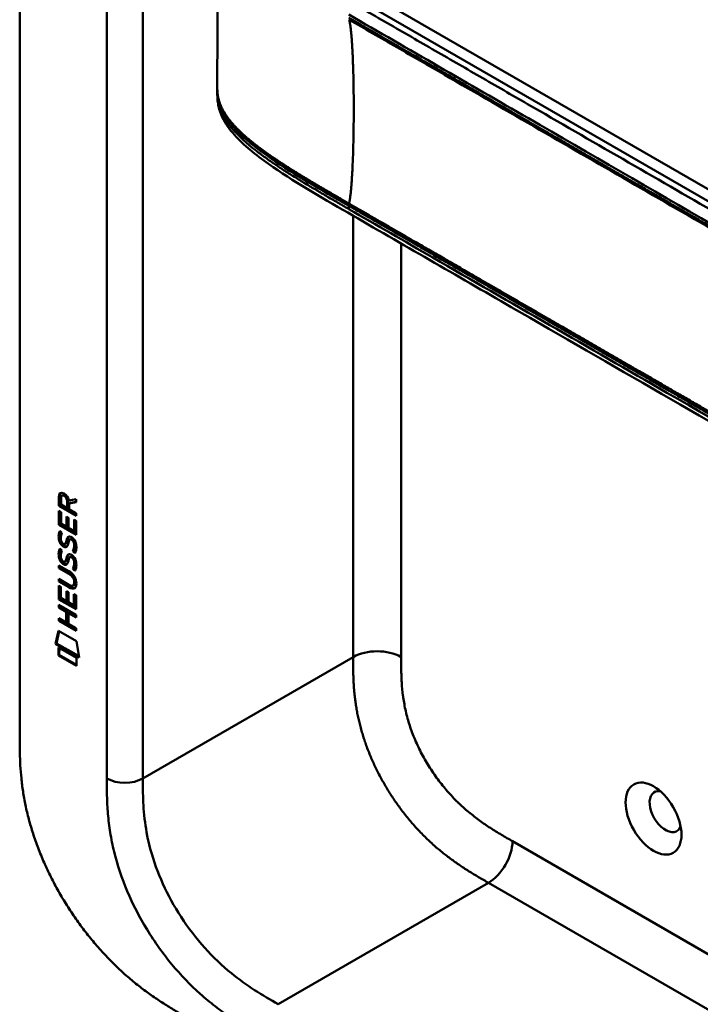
# Model space of a CAD drawing. Header units: millimetres. Extents: x 20 to 833, y 20 to 574.
# Tile 2 of 15: x 173 to 205, y 68 to 115. Entities that reach past the tile are written whole.
import ezdxf

# ---------------------------------------------------------------- set-up
doc = ezdxf.new("R2010")
doc.units = ezdxf.units.MM
doc.header["$LTSCALE"] = 2
doc.layers.add('Sichtbare Kanten(DIN)', color=7, linetype='Continuous', lineweight=50)
doc.layers.add('Sichtbare tangentiale Kanten(DIN)', color=7, linetype='Continuous', lineweight=50)

msp = doc.modelspace()

# ---------------------------------------------------------------- linework, layer by layer
at = {"layer": 'Sichtbare Kanten(DIN)'}
for p, q in [((172.675, 81.013), (172.675, 143.535)), ((221.146, 97.435), (189.379, 115.776)), ((181.979, 111.21), (181.979, 111.349)), ((174.524, 92.227), (174.567, 92.252)), ((174.566, 91.823), (174.567, 92.252)), ((174.668, 92.281), (174.71, 92.306)), ((174.524, 91.798), (174.524, 92.227)), ((174.524, 91.798), (174.566, 91.823)), ((175.332, 91.331), (174.524, 91.798)), ((175.332, 91.38), (174.566, 91.823)), ((174.623, 92.156), (174.623, 91.866)), ((174.623, 91.866), (174.91, 91.699)), ((174.91, 91.699), (174.911, 91.989)), ((174.953, 91.724), (174.953, 92.014)), ((174.995, 92.059), (175.333, 92.122)), ((175.333, 91.98), (175.009, 91.92)), ((175.009, 91.92), (175.052, 91.944)), ((175.009, 91.92), (175.009, 91.642)), ((175.333, 91.996), (175.052, 91.944)), ((175.333, 92.122), (175.333, 91.98)), ((174.523, 90.907), (174.523, 91.561)), ((174.523, 91.561), (174.622, 91.504)), ((174.565, 90.932), (174.566, 91.537)), ((174.622, 91.504), (174.622, 90.973)), ((174.91, 91.699), (174.953, 91.724)), ((175.009, 91.642), (175.332, 91.455)), ((175.332, 91.455), (175.332, 91.331)), ((174.523, 90.907), (174.565, 90.932)), ((175.331, 90.44), (174.523, 90.907)), ((175.332, 90.489), (174.565, 90.932)), ((174.622, 90.973), (174.875, 90.827)), ((174.875, 90.827), (174.875, 91.299)), ((174.875, 91.299), (174.974, 91.242)), ((174.875, 90.827), (174.917, 90.851)), ((174.917, 90.851), (174.917, 91.275)), ((174.974, 91.242), (174.973, 90.77)), ((175.233, 91.157), (175.332, 91.1)), ((175.233, 90.62), (175.233, 91.157)), ((175.275, 90.644), (175.276, 91.133)), ((175.332, 91.1), (175.331, 90.44)), ((174.572, 90.626), (174.667, 90.538)), ((174.973, 90.77), (175.233, 90.62)), ((175.233, 90.62), (175.275, 90.644)), ((174.627, 90.159), (174.629, 90.153)), ((174.809, 90.005), (174.851, 90.03)), ((174.812, 90.007), (174.854, 90.032)), ((174.821, 90.016), (174.824, 90.019)), ((174.863, 90.04), (174.866, 90.044)), ((175.043, 90.224), (175.086, 90.249)), ((175.117, 90.212), (175.114, 90.214)), ((175.117, 90.212), (175.159, 90.237)), ((175.159, 90.237), (175.156, 90.239)), ((174.571, 89.795), (174.667, 89.707)), ((175.171, 89.664), (175.214, 89.689)), ((174.522, 88.997), (174.987, 88.728)), ((174.522, 88.874), (174.522, 88.997)), ((174.627, 89.328), (174.629, 89.321)), ((174.808, 89.174), (174.851, 89.199)), ((174.811, 89.176), (174.854, 89.2)), ((174.82, 89.184), (174.823, 89.188)), ((174.862, 89.209), (174.865, 89.213)), ((175.043, 89.393), (175.085, 89.417)), ((175.116, 89.381), (175.113, 89.383)), ((175.116, 89.381), (175.159, 89.406)), ((175.159, 89.406), (175.156, 89.407)), ((174.522, 88.874), (174.564, 88.898)), ((174.994, 88.601), (174.522, 88.874)), ((174.564, 88.898), (174.564, 88.973)), ((175.036, 88.625), (174.564, 88.898)), ((175.171, 88.833), (175.213, 88.857)), ((174.521, 88.242), (174.521, 88.365)), ((174.521, 88.365), (174.993, 88.092)), ((174.521, 88.242), (174.564, 88.267)), ((174.987, 87.973), (174.521, 88.242)), ((174.564, 88.267), (174.564, 88.341)), ((175.029, 87.998), (174.564, 88.267)), ((175.188, 88.052), (175.23, 88.076)), ((175.243, 88.201), (175.243, 88.204)), ((175.285, 88.225), (175.285, 88.228)), ((174.521, 88.056), (174.62, 87.999)), ((174.521, 87.402), (174.521, 88.056)), ((174.563, 87.426), (174.563, 88.031)), ((174.62, 87.999), (174.619, 87.468)), ((174.872, 87.321), (174.873, 87.794)), ((174.873, 87.794), (174.971, 87.737)), ((174.915, 87.346), (174.915, 87.769)), ((174.971, 87.737), (174.971, 87.264)), ((175.231, 87.652), (175.33, 87.595)), ((175.231, 87.114), (175.231, 87.652)), ((175.273, 87.139), (175.273, 87.627)), ((174.52, 87.143), (175.329, 86.675)), ((174.52, 87.02), (174.52, 87.143)), ((174.521, 87.402), (174.563, 87.426)), ((175.329, 86.934), (174.521, 87.402)), ((175.329, 86.983), (174.563, 87.426)), ((174.619, 87.468), (174.872, 87.321)), ((174.872, 87.321), (174.915, 87.346)), ((174.971, 87.264), (175.231, 87.114)), ((175.231, 87.114), (175.273, 87.139)), ((175.33, 87.595), (175.329, 86.934)), ((174.52, 87.02), (174.562, 87.044)), ((174.871, 86.816), (174.52, 87.02)), ((174.562, 87.044), (174.562, 87.118)), ((174.914, 86.841), (174.562, 87.044)), ((174.871, 86.816), (174.914, 86.841)), ((174.871, 86.308), (174.871, 86.816)), ((174.914, 86.332), (174.914, 86.841)), ((174.972, 86.758), (175.015, 86.783)), ((174.972, 86.758), (174.972, 86.25)), ((175.328, 86.552), (174.972, 86.758)), ((175.328, 86.601), (175.015, 86.783)), ((175.329, 86.675), (175.328, 86.552)), ((174.519, 86.388), (174.52, 86.511)), ((174.519, 86.388), (174.562, 86.413)), ((175.328, 85.92), (174.519, 86.388)), ((174.52, 86.511), (174.871, 86.308)), ((174.562, 86.413), (174.562, 86.487)), ((175.328, 85.97), (174.562, 86.413)), ((174.871, 86.308), (174.914, 86.332)), ((174.972, 86.25), (175.328, 86.044)), ((174.369, 85.306), (174.499, 85.928)), ((174.412, 85.331), (174.532, 85.909)), ((174.499, 85.928), (175.349, 85.436)), ((175.328, 86.044), (175.328, 85.92)), ((174.369, 85.306), (174.412, 85.331)), ((175.477, 84.666), (174.369, 85.306)), ((175.468, 84.72), (174.412, 85.331)), ((175.349, 85.436), (175.477, 84.666)), ((174.499, 84.765), (174.499, 85.138)), ((174.499, 85.138), (175.347, 84.648)), ((174.541, 84.79), (174.542, 85.114)), ((174.499, 84.765), (174.541, 84.79)), ((175.347, 84.275), (174.499, 84.765)), ((175.347, 84.324), (174.541, 84.79)), ((175.347, 84.648), (175.347, 84.275))]:
    msp.add_line(p, q, dxfattribs=at)
for centre, major_axis, ratio, start_param, end_param in [((174.956, 91.711), (-0.285, 0.572), 0.301873, 5.854438, 6.827182), ((174.999, 91.735), (-0.285, 0.572), 0.301873, 5.854438, 6.301654), ((174.562, 91.912), (-0.033, -0.522), 0.855294, 1.909162, 2.739969), ((174.985, 90.969), (0.278, 0.917), 0.281235, 2.669751, 2.730711), ((174.838, 90.297), (0.059, 0.299), 0.72217, 2.211263, 2.671556), ((174.804, 90.033), (0.0248, 0.0325), 0.583914, 4.30859, 4.616668), ((174.846, 90.058), (0.0248, 0.0325), 0.583914, 4.30859, 4.616668), ((174.93, 89.769), (0.145, 0.462), 0.615043, 5.609575, 6.130963), ((174.973, 89.794), (0.145, 0.462), 0.615043, 5.609575, 6.130963), ((175.009, 90.204), (-0.304, -0.982), 0.270347, 5.832144, 5.891285), ((174.84, 89.467), (-0.062, -0.301), 0.723088, 5.361516, 5.819347), ((174.803, 89.202), (-0.0248, -0.0325), 0.583914, 1.166997, 1.475075), ((174.846, 89.226), (-0.0248, -0.0325), 0.583914, 1.166997, 1.475075), ((174.93, 88.938), (-0.145, -0.462), 0.615351, 2.467235, 2.988928), ((174.973, 88.963), (-0.145, -0.462), 0.615351, 2.467235, 2.988928), ((173.906, 87.825), (1.39, 0.562), 0.642557, 6.029314, 6.747778), ((173.907, 90.125), (1.354, -2.201), 0.216413, 5.902022, 6.620361), ((168.615, 98.506), (6.576, -10.453), 0.079405, 6.133619, 6.408552), ((168.657, 98.531), (6.576, -10.453), 0.079405, 6.280171, 6.408552), ((173.95, 90.15), (1.354, -2.201), 0.216413, 5.902022, 6.233391), ((203.081, 77.41), (-0.53, 0.918), 0.57735, 5.82728, 9.880683)]:
    msp.add_ellipse(centre, major_axis=major_axis, ratio=ratio, start_param=start_param, end_param=end_param, dxfattribs=at)
msp.add_ellipse((202.515, 77.083), major_axis=(-0.93, 1.611), ratio=0.57735, dxfattribs=at)
for points, degree in [([(181.979, 111.462), (181.982, 114.395), (181.982, 117.332), (181.979, 120.111)], 3), ([(181.979, 111.46), (181.979, 111.46), (181.979, 111.461), (181.979, 111.461), (181.979, 111.461), (181.979, 111.462)], 5), ([(181.979, 111.209), (181.979, 111.209), (181.979, 111.209), (181.979, 111.21)], 3), ([(174.524, 92.227), (174.528, 92.369), (174.594, 92.482), (174.767, 92.382)], 3), ([(174.567, 92.252), (174.569, 92.32), (174.585, 92.382), (174.62, 92.416)], 3), ([(174.911, 91.989), (174.911, 92.078), (174.886, 92.199), (174.769, 92.267)], 3), ([(174.953, 92.014), (174.953, 92.103), (174.928, 92.223), (174.811, 92.291)], 3), ([(174.537, 90.164), (174.511, 90.257), (174.503, 90.338), (174.515, 90.438)], 3), ([(174.515, 90.438), (174.52, 90.481), (174.531, 90.542), (174.551, 90.587)], 3), ([(174.579, 90.188), (174.553, 90.282), (174.545, 90.362), (174.557, 90.463)], 3), ([(174.551, 90.587), (174.557, 90.6), (174.572, 90.626), (174.572, 90.626)], 3), ([(174.557, 90.463), (174.562, 90.504), (174.573, 90.563), (174.592, 90.607)], 3), ([(174.624, 90.412), (174.605, 90.34), (174.604, 90.268), (174.62, 90.188)], 3), ([(174.667, 90.538), (174.667, 90.538), (174.633, 90.451), (174.624, 90.412)], 3), ([(174.695, 89.922), (174.632, 89.969), (174.567, 90.054), (174.537, 90.164)], 3), ([(174.737, 89.946), (174.674, 89.994), (174.609, 90.079), (174.579, 90.188)], 3), ([(174.687, 90.05), (174.729, 90.006), (174.782, 89.987), (174.812, 90.007)], 3), ([(174.739, 89.892), (174.71, 89.909), (174.704, 89.915), (174.695, 89.922)], 3), ([(174.781, 89.917), (174.752, 89.934), (174.747, 89.939), (174.737, 89.946)], 3), ([(174.899, 89.888), (174.869, 89.881), (174.83, 89.888), (174.781, 89.917)], 3), ([(174.824, 90.019), (174.843, 90.044), (174.859, 90.088), (174.875, 90.159)], 3), ([(174.851, 90.03), (174.852, 90.031), (174.853, 90.031), (174.854, 90.032)], 3), ([(174.866, 90.044), (174.885, 90.069), (174.902, 90.113), (174.917, 90.184)], 3), ([(174.875, 90.159), (174.898, 90.266), (174.927, 90.318), (174.967, 90.35)], 3), ([(174.971, 90.055), (174.955, 89.985), (174.938, 89.942), (174.916, 89.909)], 3), ([(174.917, 90.184), (174.939, 90.28), (174.964, 90.332), (174.998, 90.364)], 3), ([(174.967, 90.35), (174.994, 90.37), (175.03, 90.373), (175.081, 90.351)], 3), ([(174.984, 90.112), (174.982, 90.103), (174.971, 90.055), (174.971, 90.055)], 3), ([(175.037, 90.22), (175.017, 90.203), (175, 90.167), (174.984, 90.112)], 3), ([(175.114, 90.214), (175.079, 90.234), (175.058, 90.236), (175.037, 90.22)], 3), ([(175.081, 90.351), (175.162, 90.317), (175.242, 90.238), (175.297, 90.103)], 3), ([(175.156, 90.239), (175.125, 90.257), (175.105, 90.26), (175.086, 90.249)], 3), ([(175.232, 89.805), (175.251, 89.903), (175.251, 89.993), (175.221, 90.075)], 3), ([(175.274, 89.83), (175.294, 89.927), (175.294, 90.017), (175.264, 90.099)], 3), ([(175.297, 90.103), (175.328, 90.026), (175.344, 89.946), (175.344, 89.858)], 3), ([(174.536, 89.332), (174.51, 89.426), (174.502, 89.507), (174.514, 89.607)], 3), ([(174.514, 89.607), (174.519, 89.649), (174.531, 89.71), (174.551, 89.755)], 3), ([(174.578, 89.357), (174.553, 89.45), (174.545, 89.531), (174.557, 89.631)], 3), ([(174.551, 89.755), (174.556, 89.768), (174.571, 89.795), (174.571, 89.795)], 3), ([(174.557, 89.631), (174.561, 89.673), (174.573, 89.731), (174.592, 89.776)], 3), ([(174.623, 89.58), (174.605, 89.508), (174.603, 89.436), (174.62, 89.356)], 3), ([(174.667, 89.707), (174.667, 89.707), (174.633, 89.62), (174.623, 89.58)], 3), ([(174.916, 89.909), (174.884, 89.859), (174.828, 89.839), (174.739, 89.892)], 3), ([(174.874, 89.328), (174.898, 89.434), (174.927, 89.487), (174.967, 89.518)], 3), ([(174.917, 89.352), (174.938, 89.449), (174.964, 89.501), (174.998, 89.533)], 3), ([(174.967, 89.518), (174.993, 89.539), (175.03, 89.541), (175.081, 89.52)], 3), ([(175.081, 89.52), (175.162, 89.486), (175.242, 89.407), (175.297, 89.272)], 3), ([(175.171, 89.664), (175.171, 89.664), (175.215, 89.722), (175.232, 89.805)], 3), ([(175.276, 89.576), (175.27, 89.58), (175.171, 89.664), (175.171, 89.664)], 3), ([(175.214, 89.689), (175.214, 89.689), (175.258, 89.746), (175.274, 89.83)], 3), ([(175.298, 89.617), (175.268, 89.643), (175.214, 89.689), (175.214, 89.689)], 3), ([(175.339, 89.773), (175.331, 89.67), (175.286, 89.588), (175.276, 89.576)], 3), ([(175.344, 89.858), (175.343, 89.83), (175.342, 89.803), (175.339, 89.773)], 3), ([(174.694, 89.09), (174.631, 89.138), (174.566, 89.223), (174.536, 89.332)], 3), ([(174.737, 89.115), (174.673, 89.162), (174.609, 89.247), (174.578, 89.357)], 3), ([(174.686, 89.218), (174.728, 89.175), (174.781, 89.156), (174.811, 89.176)], 3), ([(174.738, 89.061), (174.709, 89.078), (174.704, 89.083), (174.694, 89.09)], 3), ([(174.78, 89.086), (174.752, 89.102), (174.746, 89.108), (174.737, 89.115)], 3), ([(174.916, 89.078), (174.883, 89.028), (174.828, 89.008), (174.738, 89.061)], 3), ([(174.899, 89.057), (174.868, 89.049), (174.83, 89.056), (174.78, 89.086)], 3), ([(174.823, 89.188), (174.842, 89.213), (174.859, 89.257), (174.874, 89.328)], 3), ([(174.851, 89.199), (174.852, 89.199), (174.853, 89.2), (174.854, 89.2)], 3), ([(174.865, 89.213), (174.885, 89.237), (174.901, 89.281), (174.917, 89.352)], 3), ([(174.97, 89.223), (174.955, 89.154), (174.937, 89.11), (174.916, 89.078)], 3), ([(174.984, 89.28), (174.982, 89.272), (174.97, 89.224), (174.97, 89.223)], 3), ([(175.036, 89.389), (175.016, 89.371), (174.999, 89.336), (174.984, 89.28)], 3), ([(175.113, 89.383), (175.079, 89.403), (175.057, 89.404), (175.036, 89.389)], 3), ([(175.156, 89.407), (175.125, 89.425), (175.104, 89.428), (175.085, 89.417)], 3), ([(175.213, 88.857), (175.213, 88.857), (175.257, 88.915), (175.274, 88.998)], 3), ([(175.231, 88.974), (175.251, 89.071), (175.251, 89.162), (175.221, 89.243)], 3), ([(175.274, 88.998), (175.293, 89.096), (175.293, 89.186), (175.263, 89.268)], 3), ([(175.297, 89.272), (175.328, 89.195), (175.343, 89.114), (175.343, 89.026)], 3), ([(175.343, 89.026), (175.343, 88.999), (175.341, 88.972), (175.339, 88.942)], 3), ([(175.171, 88.833), (175.171, 88.833), (175.215, 88.89), (175.231, 88.974)], 3), ([(175.275, 88.744), (175.269, 88.749), (175.171, 88.833), (175.171, 88.833)], 3), ([(175.298, 88.786), (175.267, 88.811), (175.213, 88.857), (175.213, 88.857)], 3), ([(175.339, 88.942), (175.33, 88.839), (175.285, 88.757), (175.275, 88.744)], 3)]:
    msp.add_open_spline(points, degree=degree, dxfattribs=at)
for points, knots in [([(181.979, 111.359), (181.979, 111.378), (181.979, 111.398), (181.979, 111.432), (181.979, 111.446), (181.979, 111.46)], [0, 0, 0, 0, 0.01672054, 0.01672054, 0.03004235, 0.03004235, 0.03004235, 0.03004235]), ([(224.104, 84.831), (214.676, 90.274), (205.248, 95.717), (193.254, 102.642), (190.687, 104.123), (186.838, 106.347), (185.539, 107.085), (183.79, 108.323), (183.23, 108.769), (182.554, 109.526), (182.352, 109.805), (182.136, 110.263), (182.078, 110.428), (182.019, 110.69), (182.004, 110.781), (181.989, 110.924), (181.985, 110.973), (181.982, 111.051), (181.981, 111.077), (181.98, 111.12), (181.979, 111.135), (181.979, 111.159), (181.979, 111.167), (181.979, 111.181), (181.979, 111.186), (181.979, 111.194), (181.979, 111.197), (181.979, 111.202), (181.979, 111.203), (181.979, 111.206), (181.979, 111.208), (181.979, 111.209)], [0.000012, 0.000012, 0.000012, 0.000012, 10, 10, 12.721815, 12.721815, 14.083382, 14.083382, 14.788117, 14.788117, 15.165559, 15.165559, 15.364309, 15.364309, 15.466235, 15.466235, 15.51796, 15.51796, 15.544267, 15.544267, 15.557804, 15.557804, 15.564928, 15.564928, 15.568801, 15.568801, 15.570957, 15.570957, 15.572137, 15.572137, 15.573377, 15.573377, 15.573377, 15.573377]), ([(175.243, 88.204), (175.243, 88.219), (175.242, 88.235), (175.237, 88.282), (175.231, 88.314), (175.21, 88.375), (175.197, 88.403), (175.163, 88.457), (175.143, 88.482), (175.082, 88.545), (175.036, 88.576), (174.994, 88.601)], [0, 0, 0, 0, 0.0140042, 0.0140042, 0.0408947, 0.0408947, 0.0643904, 0.0643904, 0.0888755, 0.0888755, 0.1341356, 0.1341356, 0.1341356, 0.1341356]), ([(175.285, 88.228), (175.285, 88.244), (175.284, 88.259), (175.28, 88.306), (175.274, 88.339), (175.252, 88.4), (175.239, 88.428), (175.205, 88.482), (175.185, 88.506), (175.124, 88.569), (175.079, 88.601), (175.036, 88.625)], [0, 0, 0, 0, 0.0140042, 0.0140042, 0.0408947, 0.0408947, 0.0643904, 0.0643904, 0.0888755, 0.0888755, 0.1341356, 0.1341356, 0.1341356, 0.1341356]), ([(172.675, 81.013), (172.675, 80.828), (172.676, 80.455), (172.686, 79.976), (172.709, 79.485), (172.74, 79.083), (172.799, 78.567), (172.864, 78.145), (172.969, 77.605), (173.073, 77.165), (173.229, 76.607), (173.375, 76.155), (173.584, 75.586), (173.772, 75.129), (174.032, 74.559), (174.259, 74.106), (174.566, 73.547), (174.828, 73.107), (175.176, 72.569), (175.468, 72.15), (175.849, 71.645), (176.165, 71.256), (176.572, 70.791), (176.905, 70.438), (177.329, 70.022), (177.673, 69.708), (178.106, 69.342), (178.455, 69.069), (178.89, 68.751), (179.238, 68.515), (179.67, 68.239), (180.099, 67.98), (180.438, 67.784), (180.606, 67.687)], [0.0000022, 0.0000022, 0.0000022, 0.0000022, 0.0416666, 0.0833331, 0.1041664, 0.145833, 0.1666663, 0.2083328, 0.2291661, 0.2708327, 0.291666, 0.3333326, 0.3541658, 0.3958324, 0.4166657, 0.4583323, 0.4791656, 0.5208321, 0.5416654, 0.583332, 0.6041653, 0.6458318, 0.6666651, 0.7083317, 0.729165, 0.7708315, 0.7916648, 0.8333314, 0.8541647, 0.8958313, 0.9166645, 0.9583311, 0.9999977, 0.9999977, 0.9999977, 0.9999977])]:
    msp.add_open_spline(points, degree=3, knots=knots, dxfattribs=at)
at = {"layer": 'Sichtbare tangentiale Kanten(DIN)'}
for p, q in [((178.474, 78.972), (178.474, 140.84)), ((188.737, 115.576), (222.92, 95.841)), ((188.373, 114.66), (188.373, 114.66)), ((190.636, 113.272), (190.636, 113.272)), ((188.171, 105.924), (188.171, 105.775)), ((188.373, 105.919), (188.373, 105.919)), ((188.373, 105.659), (188.373, 105.658)), ((188.373, 105.46), (188.373, 84.688)), ((190.636, 104.501), (190.636, 104.501)), ((190.636, 104.153), (190.636, 84.688)), ((174.769, 92.267), (174.811, 92.291)), ((174.911, 91.989), (174.953, 92.014)), ((174.515, 90.438), (174.557, 90.463)), ((174.551, 90.587), (174.59, 90.609)), ((174.537, 90.164), (174.579, 90.188)), ((174.695, 89.922), (174.737, 89.946)), ((174.739, 89.892), (174.781, 89.917)), ((174.821, 90.016), (174.863, 90.04)), ((174.824, 90.019), (174.866, 90.044)), ((174.875, 90.159), (174.917, 90.184)), ((174.967, 90.35), (174.987, 90.361)), ((175.114, 90.214), (175.156, 90.239)), ((175.221, 90.075), (175.264, 90.099)), ((174.514, 89.607), (174.557, 89.631)), ((174.551, 89.755), (174.59, 89.778)), ((174.967, 89.518), (174.986, 89.529)), ((175.232, 89.805), (175.274, 89.83)), ((174.536, 89.332), (174.578, 89.357)), ((174.694, 89.09), (174.737, 89.115)), ((174.738, 89.061), (174.78, 89.086)), ((174.82, 89.184), (174.862, 89.209)), ((174.823, 89.188), (174.865, 89.213)), ((174.874, 89.328), (174.917, 89.352)), ((175.113, 89.383), (175.156, 89.407)), ((175.221, 89.243), (175.263, 89.268)), ((175.231, 88.974), (175.274, 88.998)), ((174.994, 88.601), (175.036, 88.625)), ((175.243, 88.204), (175.285, 88.228)), ((175.243, 88.201), (175.285, 88.225)), ((174.987, 87.973), (175.029, 87.998)), ((178.474, 78.972), (188.373, 84.688)), ((195.874, 76.019), (220.194, 61.977)), ((194.748, 74.056), (184.849, 68.34)), ((194.742, 74.059), (194.748, 74.056)), ((220.194, 59.365), (194.748, 74.056))]:
    msp.add_line(p, q, dxfattribs=at)
for points, degree in [([(176.777, 140.84), (176.777, 120.218), (176.777, 99.595), (176.777, 78.972)], 3), ([(188.184, 106.029), (188.358, 106.831), (188.445, 109.128), (188.445, 111.89), (188.358, 114.086), (188.184, 114.687)], 5), ([(190.636, 84.688), (190.011, 85.048), (188.998, 85.048), (188.373, 84.688)], 3), ([(188.373, 84.688), (188.373, 82.394), (188.373, 80.184), (190.612, 76.448), (192.639, 75.274), (194.742, 74.059)], 5), ([(178.474, 78.972), (178.005, 78.702), (177.245, 78.702), (176.777, 78.972)], 3), ([(195.874, 76.019), (195.874, 75.297), (195.367, 74.42), (194.742, 74.059)], 3)]:
    msp.add_open_spline(points, degree=degree, dxfattribs=at)
for points, degree, knots in [([(224.33, 94.697), (224.329, 94.697), (224.326, 94.699), (222.843, 95.555), (221.344, 96.421), (218.35, 98.15), (216.854, 99.013), (213.865, 100.739), (212.371, 101.601), (209.382, 103.327), (207.887, 104.19), (204.896, 105.917), (203.4, 106.781), (200.409, 108.508), (198.915, 109.37), (196.675, 110.664), (195.928, 111.095), (194.434, 111.957), (193.687, 112.389), (192.19, 113.253), (191.442, 113.685), (189.945, 114.549), (189.197, 114.981), (188.451, 115.411)], 3, [0, 0, 0, 0, 0.003774, 0.003774, 1.589417, 1.589417, 3.175061, 3.175061, 4.760704, 4.760704, 6.346347, 6.346347, 7.93199, 7.93199, 9.517633, 9.517633, 10.310454, 10.310454, 11.103276, 11.103276, 11.896097, 11.896097, 12.687417, 12.687417, 12.687417, 12.687417]), ([(188.171, 114.926), (190.987, 113.3), (193.811, 111.67), (196.625, 110.046), (202.403, 106.71), (208.194, 103.366), (213.974, 100.029), (215.837, 98.954), (217.701, 97.878), (219.567, 96.8), (221.067, 95.934), (222.571, 95.066), (224.05, 94.212)], 3, [23.229983, 23.229983, 23.229983, 23.229983, 26.216835, 26.216835, 26.216835, 32.351591, 32.351591, 32.351591, 34.327983, 34.327983, 34.327983, 35.917386, 35.917386, 35.917386, 35.917386]), ([(224.052, 94.061), (224.05, 94.062), (223.161, 94.576), (221.369, 95.61), (218.666, 97.171), (215.081, 99.241), (210.597, 101.829), (206.11, 104.42), (201.626, 107.009), (197.591, 109.339), (194.001, 111.411), (191.31, 112.965), (189.517, 114), (188.62, 114.518), (188.171, 114.777)], 5, [20.643738, 20.643738, 20.643738, 20.643738, 20.643738, 20.643738, 20.647429, 22.23307, 23.81871, 25.404351, 26.989992, 28.575633, 30.161274, 31.746914, 32.539735, 33.332924, 33.332924, 33.332924, 33.332924, 33.332924, 33.332924]), ([(188.184, 114.687), (188.932, 114.256), (189.679, 113.824), (191.174, 112.961), (191.921, 112.53), (194.164, 111.235), (195.659, 110.372), (198.649, 108.645), (200.144, 107.782), (203.133, 106.056), (204.628, 105.193), (207.618, 103.467), (209.114, 102.603), (212.104, 100.877), (213.598, 100.014), (216.587, 98.289), (218.082, 97.426), (221.078, 95.696), (222.581, 94.828), (224.063, 93.972)], 3, [3.014705, 3.014705, 3.014705, 3.014705, 3.807868, 3.807868, 4.600688, 4.600688, 6.186329, 6.186329, 7.77197, 7.77197, 9.357611, 9.357611, 10.943251, 10.943251, 12.528892, 12.528892, 14.114533, 14.114533, 15.703149, 15.703149, 15.703149, 15.703149]), ([(188.184, 106.029), (188.079, 106.089), (187.869, 106.211), (187.554, 106.393), (187.134, 106.636), (186.612, 106.942), (186.094, 107.251), (185.584, 107.563), (185.082, 107.88), (184.594, 108.204), (184.122, 108.535), (183.672, 108.876), (183.249, 109.228), (182.786, 109.668), (182.361, 110.174), (182.105, 110.628), (181.999, 111.019), (181.979, 111.327), (181.979, 111.46)], 5, [33.332646, 33.332646, 33.332646, 33.332646, 33.332646, 33.332646, 33.518349, 33.704249, 33.89015, 34.07605, 34.26195, 34.447851, 34.633751, 34.819651, 35.005551, 35.191452, 35.377352, 35.563252, 35.935053, 36.22227, 36.22227, 36.22227, 36.22227, 36.22227, 36.22227]), ([(181.98, 111.36), (181.983, 111.075), (182.035, 110.787), (182.156, 110.511), (182.25, 110.295), (182.381, 110.085), (182.537, 109.882), (182.638, 109.752), (182.749, 109.624), (182.869, 109.499), (182.988, 109.374), (183.116, 109.251), (183.25, 109.131), (183.384, 109.011), (183.524, 108.893), (183.669, 108.777), (183.814, 108.661), (183.964, 108.547), (184.117, 108.435), (185.19, 107.65), (186.421, 106.937), (187.646, 106.228), (187.821, 106.127), (187.997, 106.025), (188.171, 105.924)], 3, [0.135406, 0.135406, 0.135406, 0.135406, 0.50459, 0.50459, 0.50459, 0.793433, 0.793433, 0.793433, 0.979333, 0.979333, 0.979333, 1.165233, 1.165233, 1.165233, 1.351134, 1.351134, 1.351134, 1.537034, 1.537034, 1.537034, 2.838336, 2.838336, 2.838336, 3.024121, 3.024121, 3.024121, 3.024121]), ([(188.171, 105.775), (188.17, 105.776), (188.169, 105.777), (188.167, 105.778), (187.989, 105.88), (187.812, 105.983), (187.635, 106.085), (187.458, 106.188), (187.281, 106.29), (187.104, 106.393), (186.928, 106.496), (186.753, 106.599), (186.578, 106.703), (186.403, 106.806), (186.229, 106.91), (186.057, 107.015), (185.884, 107.119), (185.712, 107.225), (185.542, 107.331), (185.372, 107.437), (185.204, 107.544), (185.037, 107.653), (184.871, 107.761), (184.706, 107.871), (184.544, 107.983), (184.382, 108.094), (184.222, 108.208), (184.066, 108.323), (183.91, 108.438), (183.757, 108.556), (183.609, 108.676), (183.462, 108.795), (183.319, 108.917), (183.184, 109.041), (183.049, 109.165), (182.92, 109.292), (182.801, 109.421), (182.682, 109.55), (182.571, 109.682), (182.473, 109.818), (182.375, 109.953), (182.288, 110.091), (182.217, 110.231), (182.146, 110.371), (182.09, 110.513), (182.051, 110.657), (182.012, 110.801), (181.989, 110.945), (181.982, 111.09), (181.98, 111.13), (181.979, 111.169), (181.979, 111.209)], 3, [0, 0, 0, 0, 0.001502, 0.001502, 0.001502, 0.189909, 0.189909, 0.189909, 0.378317, 0.378317, 0.378317, 0.566725, 0.566725, 0.566725, 0.755132, 0.755132, 0.755132, 0.94354, 0.94354, 0.94354, 1.131948, 1.131948, 1.131948, 1.320355, 1.320355, 1.320355, 1.508763, 1.508763, 1.508763, 1.697171, 1.697171, 1.697171, 1.885578, 1.885578, 1.885578, 2.073986, 2.073986, 2.073986, 2.262394, 2.262394, 2.262394, 2.450801, 2.450801, 2.450801, 2.639209, 2.639209, 2.639209, 2.827616, 2.827616, 2.827616, 2.879592, 2.879592, 2.879592, 2.879592]), ([(188.172, 105.924), (188.172, 105.924), (188.62, 105.665), (189.517, 105.147), (191.31, 104.112), (194.001, 102.558), (197.59, 100.486), (201.626, 98.156), (206.11, 95.568), (210.597, 92.977), (215.082, 90.387), (218.668, 88.317), (221.37, 86.757), (223.161, 85.723), (224.05, 85.21)], 5, [0, 0, 0, 0, 0, 0, 0.000115, 0.792936, 1.585758, 3.171401, 4.757044, 6.342687, 7.92833, 9.513973, 11.099617, 12.688168, 12.688168, 12.688168, 12.688168, 12.688168, 12.688168]), ([(224.05, 85.06), (222.553, 85.925), (221.061, 86.786), (219.566, 87.649), (214.093, 90.809), (208.621, 93.968), (203.143, 97.131), (199.465, 99.255), (195.798, 101.372), (192.118, 103.496), (190.803, 104.256), (189.485, 105.016), (188.171, 105.775)], 3, [0, 0, 0, 0, 1.585642, 1.585642, 1.585642, 7.391542, 7.391542, 7.391542, 11.290432, 11.290432, 11.290432, 12.683632, 12.683632, 12.683632, 12.683632]), ([(224.065, 85.313), (224.063, 85.314), (223.174, 85.827), (221.382, 86.862), (218.679, 88.422), (215.093, 90.493), (210.61, 93.081), (206.122, 95.672), (201.638, 98.261), (197.603, 100.59), (194.014, 102.663), (191.323, 104.216), (189.53, 105.252), (188.633, 105.77), (188.184, 106.029)], 5, [20.643505, 20.643505, 20.643505, 20.643505, 20.643505, 20.643505, 20.647304, 22.232947, 23.81859, 25.404233, 26.989877, 28.57552, 30.161163, 31.746806, 32.539627, 33.332646, 33.332646, 33.332646, 33.332646, 33.332646, 33.332646]), ([(190.636, 84.688), (190.636, 84.611), (190.636, 84.534), (190.636, 84.457), (190.636, 84.41), (190.636, 84.363), (190.637, 84.316), (190.637, 84.293), (190.637, 84.269), (190.637, 84.246), (190.638, 84.199), (190.638, 84.151), (190.639, 84.104), (190.639, 84.079), (190.64, 84.054), (190.64, 84.029), (190.641, 84.004), (190.641, 83.978), (190.642, 83.953), (190.643, 83.903), (190.644, 83.852), (190.646, 83.8), (190.65, 83.697), (190.654, 83.599), (190.661, 83.496), (190.661, 83.493), (190.661, 83.491), (190.661, 83.488), (190.674, 83.28), (190.693, 83.077), (190.72, 82.869), (190.72, 82.866), (190.721, 82.862), (190.721, 82.859), (190.749, 82.65), (190.785, 82.437), (190.832, 82.222), (190.832, 82.22), (190.832, 82.219), (190.833, 82.217), (190.88, 81.997), (190.94, 81.773), (191.009, 81.55), (191.079, 81.326), (191.162, 81.097), (191.255, 80.872), (191.348, 80.646), (191.454, 80.419), (191.568, 80.199), (191.682, 79.977), (191.807, 79.758), (191.94, 79.546), (192.072, 79.335), (192.212, 79.129), (192.359, 78.931), (192.506, 78.734), (192.66, 78.544), (192.818, 78.363), (192.975, 78.183), (193.139, 78.01), (193.305, 77.849), (193.306, 77.848), (193.307, 77.847), (193.308, 77.846), (193.471, 77.686), (193.64, 77.535), (193.809, 77.393), (193.811, 77.392), (193.812, 77.39), (193.814, 77.389), (193.98, 77.25), (194.147, 77.12), (194.317, 76.997), (194.32, 76.995), (194.322, 76.993), (194.325, 76.991), (194.492, 76.869), (194.659, 76.756), (194.833, 76.644), (194.835, 76.642), (194.837, 76.641), (194.839, 76.64), (194.925, 76.584), (195.009, 76.532), (195.094, 76.479), (195.181, 76.425), (195.268, 76.373), (195.355, 76.321), (195.529, 76.218), (195.701, 76.118), (195.874, 76.019)], 3, [0, 0, 0, 0, 0.070496, 0.070496, 0.070496, 0.11358, 0.11358, 0.11358, 0.135122, 0.135122, 0.135122, 0.178207, 0.178207, 0.178207, 0.201037, 0.201037, 0.201037, 0.223867, 0.223867, 0.223867, 0.269527, 0.269527, 0.269527, 0.358656, 0.358656, 0.358656, 0.360847, 0.360847, 0.360847, 0.54096, 0.54096, 0.54096, 0.543676, 0.543676, 0.543676, 0.725241, 0.725241, 0.725241, 0.726564, 0.726564, 0.726564, 0.911414, 0.911414, 0.911414, 1.098036, 1.098036, 1.098036, 1.285769, 1.285769, 1.285769, 1.473937, 1.473937, 1.473937, 1.661502, 1.661502, 1.661502, 1.848744, 1.848744, 1.848744, 2.035925, 2.035925, 2.035925, 2.037, 2.037, 2.037, 2.221918, 2.221918, 2.221918, 2.223552, 2.223552, 2.223552, 2.405518, 2.405518, 2.405518, 2.408299, 2.408299, 2.408299, 2.588187, 2.588187, 2.588187, 2.590323, 2.590323, 2.590323, 2.679492, 2.679492, 2.679492, 2.771165, 2.771165, 2.771165, 2.954084, 2.954084, 2.954084, 2.954084]), ([(176.777, 78.972), (176.777, 78.933), (176.777, 78.894), (176.777, 78.822), (176.777, 78.79), (176.777, 78.724), (176.777, 78.692), (176.778, 78.495), (176.779, 78.331), (176.784, 78.166)], 3, [18.9431153, 18.9431153, 18.9431153, 18.9431153, 18.9789375, 18.9789375, 19.0089324, 19.0089324, 19.0389273, 19.0389273, 19.1889016, 19.1889016, 19.1889016, 19.1889016]), ([(184.849, 68.34), (184.104, 68.77), (183.357, 69.218), (182.643, 69.799), (181.775, 70.507), (180.948, 71.416), (180.274, 72.451), (179.621, 73.455), (179.124, 74.561), (178.836, 75.619), (178.595, 76.503), (178.502, 77.352), (178.481, 78.168), (178.474, 78.439), (178.474, 78.706), (178.474, 78.972)], 3, [-3.587895, -3.587895, -3.587895, -3.587895, -2.826583, -2.826583, -2.826583, -1.899513, -1.899513, -1.899513, -1.00063, -1.00063, -1.00063, -0.249221, -0.249221, -0.249221, 0, 0, 0, 0]), ([(176.784, 78.166), (176.791, 77.865), (176.804, 77.594), (176.828, 77.317), (176.828, 77.312), (176.829, 77.307), (176.829, 77.302), (176.853, 77.02), (176.888, 76.728), (176.936, 76.433), (176.936, 76.43), (176.936, 76.428), (176.937, 76.425), (176.985, 76.129), (177.046, 75.826), (177.121, 75.522), (177.121, 75.521), (177.121, 75.52), (177.122, 75.518), (177.272, 74.906), (177.483, 74.275), (177.741, 73.666), (177.999, 73.054), (178.317, 72.436), (178.671, 71.858), (179.024, 71.28), (179.423, 70.723), (179.843, 70.217), (180.26, 69.716), (180.711, 69.248), (181.173, 68.834), (181.175, 68.832), (181.177, 68.83), (181.179, 68.829), (181.408, 68.623), (181.64, 68.431), (181.874, 68.25), (181.876, 68.248), (181.879, 68.246), (181.881, 68.245), (182.114, 68.065), (182.348, 67.896), (182.58, 67.74), (182.584, 67.737), (182.588, 67.734), (182.593, 67.731), (182.821, 67.577), (183.046, 67.435), (183.292, 67.286), (183.296, 67.284), (183.3, 67.281), (183.304, 67.279), (183.544, 67.134), (183.772, 67.002), (184, 66.871)], 3, [19.188902, 19.188902, 19.188902, 19.188902, 19.437347, 19.437347, 19.437347, 19.441643, 19.441643, 19.441643, 19.694175, 19.694175, 19.694175, 19.696296, 19.696296, 19.696296, 19.950037, 19.950037, 19.950037, 19.95118, 19.95118, 19.95118, 20.46244, 20.46244, 20.46244, 20.975596, 20.975596, 20.975596, 21.488154, 21.488154, 21.488154, 21.996898, 21.996898, 21.996898, 21.998868, 21.998868, 21.998868, 22.251296, 22.251296, 22.251296, 22.253728, 22.253728, 22.253728, 22.505064, 22.505064, 22.505064, 22.509571, 22.509571, 22.509571, 22.756917, 22.756917, 22.756917, 22.760988, 22.760988, 22.760988, 23.003073, 23.003073, 23.003073, 23.003073])]:
    msp.add_open_spline(points, degree=degree, knots=knots, dxfattribs=at)

doc.saveas('drawing.dxf')
